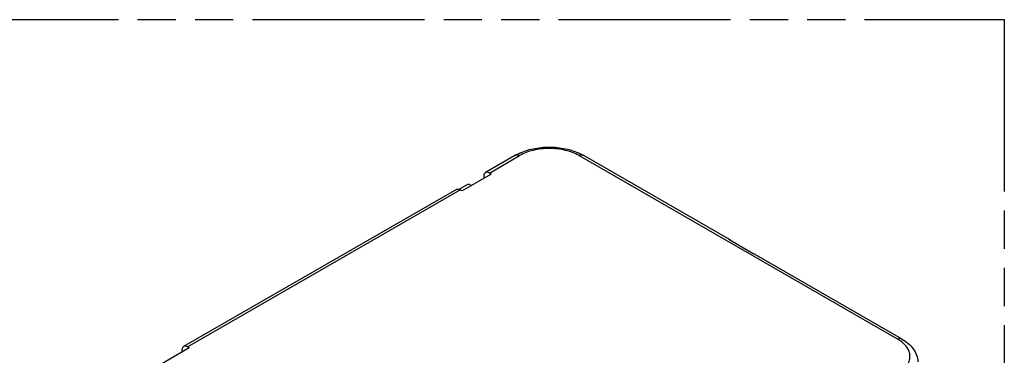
# Model space of a CAD drawing. Header units: millimetres. Extents: x 0 to 210, y 0 to 297.
# Tile 21 of 23: x 100 to 150, y 241 to 258. Entities that reach past the tile are written whole.
import ezdxf

# ---------------------------------------------------------------- set-up
doc = ezdxf.new("R2010")
doc.units = ezdxf.units.MM
doc.header["$LTSCALE"] = 19.36
doc.linetypes.add('PHANTOM', pattern=[0.8, 0.45, -0.05, 0.1, -0.05, 0.1, -0.05])
doc.layers.get('0').update_dxf_attribs({"linetype": 'CONTINUOUS'})
doc.layers.add('DEFAULT_3', color=7, linetype='PHANTOM')

msp = doc.modelspace()

# ---------------------------------------------------------------- linework, layer by layer
at = {"color": 7, "linetype": 'Continuous'}
for p, q in [((125.398, 250.807), (123.871, 249.925)), ((136.249, 246.512), (128.81, 250.807)), ((124.163, 249.852), (122.692, 249.003)), ((123.788, 249.753), (123.785, 249.634)), ((124.163, 249.852), (124.071, 249.905)), ((122.544, 249.081), (122.932, 249.305)), ((123.102, 249.305), (123.159, 249.273)), ((122.4, 249.076), (108.598, 241.107)), ((122.692, 249.003), (122.6, 249.056)), ((137.428, 245.811), (136.181, 246.532)), ((144.933, 241.499), (137.494, 245.794)), ((108.889, 241.034), (107.419, 240.185)), ((108.515, 240.935), (108.511, 240.816)), ((108.889, 241.034), (108.798, 241.087))]:
    msp.add_line(p, q, dxfattribs=at)
at = {"color": 9, "linetype": 'Continuous'}
for p, q in [((124.071, 249.905), (125.598, 250.787)), ((128.61, 250.787), (144.733, 241.479)), ((108.798, 241.087), (122.6, 249.056))]:
    msp.add_line(p, q, dxfattribs=at)
at = {"color": 7, "linetype": 'Continuous'}
for centre, radius, start, end in [((126.65, 248.637), 2.505, 116.1493, 119.9827), ((127.538, 248.599), 2.548, 60.0506, 63.8179)]:
    msp.add_arc(centre, radius, start, end, dxfattribs=at)
at = {"color": 9, "linetype": 'Continuous'}
msp.add_arc((125.465, 250.691), 0.134, 117.8974, 119.9896, dxfattribs=at)
at = {"color": 7, "linetype": 'Continuous'}
for centre, major_axis, ratio, start_param, end_param in [((136.056, 246.162), (0.189, 0.353), 0.597136, 5.975401, 6.560811), ((137.287, 245.451), (0.21, 0.341), 0.556863, 0.016532, 0.312618)]:
    msp.add_ellipse(centre, major_axis=major_axis, ratio=ratio, start_param=start_param, end_param=end_param, dxfattribs=at)
for points, knots in [([(125.546, 250.886), (125.778, 251), (126.293, 251.167), (127.104, 251.248), (127.916, 251.167), (128.43, 251), (128.663, 250.886)], [0, 0, 0, 0, 0.242013, 0.500003, 0.757991, 1, 1, 1, 1]), ([(123.871, 249.925), (123.845, 249.91), (123.8, 249.856), (123.789, 249.789), (123.788, 249.753)], [0, 0, 0, 0, 0.452136, 1, 1, 1, 1]), ([(124.071, 249.905), (124.038, 249.924), (123.972, 249.952), (123.898, 249.941), (123.871, 249.925)], [0, 0, 0, 0, 0.550831, 1, 1, 1, 1]), ([(123.102, 249.305), (123.077, 249.32), (123.017, 249.331), (122.958, 249.32), (122.932, 249.305)], [0, 0, 0, 0, 0.500001, 1, 1, 1, 1]), ([(122.4, 249.076), (122.427, 249.092), (122.501, 249.103), (122.567, 249.075), (122.6, 249.056)], [0, 0, 0, 0, 0.449169, 1, 1, 1, 1]), ([(144.933, 241.499), (145.047, 241.433), (145.261, 241.285), (145.523, 241.008), (145.701, 240.686), (145.75, 240.448), (145.755, 240.331)], [0, 0, 0, 0, 0.267421, 0.519818, 0.762224, 1, 1, 1, 1]), ([(108.598, 241.107), (108.572, 241.092), (108.527, 241.038), (108.516, 240.971), (108.515, 240.935)], [0, 0, 0, 0, 0.452136, 1, 1, 1, 1]), ([(108.798, 241.087), (108.764, 241.106), (108.698, 241.134), (108.624, 241.123), (108.598, 241.107)], [0, 0, 0, 0, 0.550831, 1, 1, 1, 1])]:
    msp.add_open_spline(points, degree=3, knots=knots, dxfattribs=at)
at = {"color": 9, "linetype": 'Continuous'}
for points, knots in [([(128.61, 250.787), (128.397, 250.911), (127.899, 251.091), (127.104, 251.177), (126.309, 251.091), (125.812, 250.911), (125.598, 250.787)], [0, 0, 0, 0, 0.23722, 0.500001, 0.762781, 1, 1, 1, 1]), ([(125.403, 250.809), (125.43, 250.824), (125.502, 250.833), (125.566, 250.806), (125.598, 250.787)], [0, 0, 0, 0, 0.449875, 1, 1, 1, 1]), ([(128.61, 250.787), (128.644, 250.806), (128.71, 250.834), (128.783, 250.822), (128.81, 250.807)], [0, 0, 0, 0, 0.550819, 1, 1, 1, 1]), ([(144.933, 241.499), (144.906, 241.515), (144.832, 241.526), (144.766, 241.498), (144.733, 241.479)], [0, 0, 0, 0, 0.449181, 1, 1, 1, 1]), ([(144.733, 239.74), (144.826, 239.794), (144.996, 239.911), (145.198, 240.124), (145.326, 240.36), (145.371, 240.61), (145.326, 240.86), (145.198, 241.096), (144.996, 241.309), (144.826, 241.425), (144.733, 241.479)], [0, 0, 0, 0, 0.144901, 0.274525, 0.391114, 0.499999, 0.608884, 0.725473, 0.855099, 1, 1, 1, 1])]:
    msp.add_open_spline(points, degree=3, knots=knots, dxfattribs=at)
at = {"layer": 'DEFAULT_3', "color": 91, "linetype": 'PHANTOM', "true_color": 0x80ff80}
for p, q in [((50.129, 257.68), (150.129, 257.68)), ((150.129, 257.68), (150.129, 207.68))]:
    msp.add_line(p, q, dxfattribs=at)

doc.saveas('drawing.dxf')
